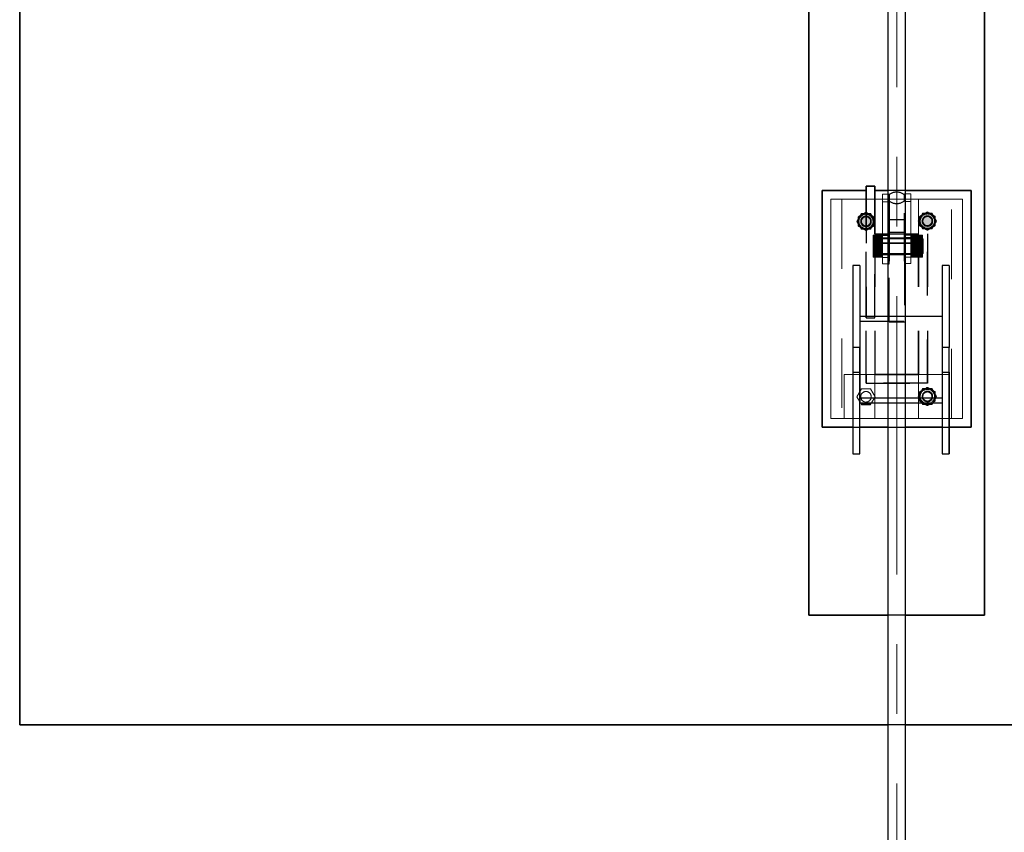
# Model space of a CAD drawing. Header units: metres. Extents: x -3 to 135, y -4 to 27.
# Tile 4 of 81: x 0.56 to 2.81, y 4.15 to 6.01. Entities that reach past the tile are written whole.
import ezdxf

# ---------------------------------------------------------------- set-up
doc = ezdxf.new("R2010")
doc.units = ezdxf.units.M
for name, pattern in [('Rasterlinie', [1.1112499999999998, 0.6349999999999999, -0.15875, 0.15875, -0.15875]), ('Strich', [0.3175, 0.15875, -0.15875]), ('Verdeckt', [0.15, 0.09999999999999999, -0.05])]:
    doc.linetypes.add(name, pattern=pattern)
for name, color, linetype, lineweight in [('_Verdeckte Linien_', 7, 'Strich', 18), ('S-BEAM', 12, 'Continuous', 35), ('S-BEAM-HDLN', 1, 'Verdeckt', 25), ('S-COLS', 52, 'Continuous', 18), ('S-COLS-HDLN', 52, 'Verdeckt', 25), ('S-FNDN', 32, 'Continuous', 35), ('S-FNDN-HDLN', 4, 'Verdeckt', 25), ('S-GRID', 1, 'Continuous', 9), ('Tragwerksverbindungen', 7, 'Continuous', 18)]:
    doc.layers.add(name, color=color, linetype=linetype, lineweight=lineweight)

# ---------------------------------------------------------------- blocks, each defined once
blk = doc.blocks.new('SP-TV-Schraube_Mutter_001 - M24-V5-Fundamente Draufsicht')
at = {"layer": 'Tragwerksverbindungen', "linetype": 'Strich'}
blk.add_hatch(color=142, dxfattribs=at).paths.add_polyline_path([(2.483133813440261, 5.129619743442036), (2.503918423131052, 5.129619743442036), (2.506289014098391, 5.133725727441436), (2.481035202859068, 5.133254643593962)])
at = {"layer": '_Verdeckte Linien_'}
for p, q in [((2.483133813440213, 5.165619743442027), (2.472741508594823, 5.147619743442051)), ((2.503918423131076, 5.165619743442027), (2.483133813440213, 5.165619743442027)), ((2.514310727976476, 5.147619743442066), (2.503918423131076, 5.165619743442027)), ((2.472741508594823, 5.147619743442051), (2.48069983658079, 5.13383551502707)), ((2.506313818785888, 5.133768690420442), (2.514310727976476, 5.147619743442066))]:
    blk.add_line(p, q, dxfattribs=at)
for start, end in [(90, 269.9999999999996), (269.9999999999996, 90)]:
    blk.add_arc((2.493526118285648, 5.147619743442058), 0.01200000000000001, start, end, dxfattribs=at)
at = {"layer": 'Tragwerksverbindungen'}
for p, q in [((2.48072464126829, 5.133792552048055), (2.483133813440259, 5.129619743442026)), ((2.483133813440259, 5.129619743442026), (2.503918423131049, 5.129619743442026)), ((2.503918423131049, 5.129619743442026), (2.506289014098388, 5.133725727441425))]:
    blk.add_line(p, q, dxfattribs=at)
blk = doc.blocks.new('SP-TV-Schraube_Mutter_001 - M24-V13-Fundamente Draufsicht')
at = {"layer": 'Tragwerksverbindungen', "linetype": 'Strich'}
blk.add_hatch(color=142, dxfattribs=at).paths.add_polyline_path([(2.503918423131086, 17.52961974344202), (2.514310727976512, 17.54761974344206), (2.503918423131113, 17.56561974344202), (2.483133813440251, 17.56561974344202), (2.47274150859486, 17.54761974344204), (2.483133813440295, 17.52961974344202)])
at = {"layer": '_Verdeckte Linien_'}
for start, end in [(90, 269.9999999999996), (269.9999999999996, 90)]:
    blk.add_arc((2.493526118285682, 17.54761974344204), 0.01200000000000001, start, end, dxfattribs=at)
at = {"layer": 'Tragwerksverbindungen'}
for p, q in [((2.483133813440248, 17.565619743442), (2.472741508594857, 17.54761974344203)), ((2.503918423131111, 17.565619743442), (2.483133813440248, 17.565619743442)), ((2.51431072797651, 17.54761974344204), (2.503918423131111, 17.565619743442)), ((2.472741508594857, 17.54761974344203), (2.483133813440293, 17.52961974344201)), ((2.503918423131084, 17.52961974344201), (2.51431072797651, 17.54761974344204)), ((2.483133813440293, 17.52961974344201), (2.503918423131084, 17.52961974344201))]:
    blk.add_line(p, q, dxfattribs=at)
blk = doc.blocks.new('SP-TV-Mutter_001 - M24-1093895-Fundamente Draufsicht')
at = {"layer": '_Verdeckte Linien_'}
for centre, radius, start, end in [((0, 0), 0.01620000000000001, 359.9999999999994, 179.9999999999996), ((0, 0), 0.01620000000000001, 180.0000000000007, 359.9999999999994), ((0, 0), 0.01199999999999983, 2.289999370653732e-13, 180), ((0, 0), 0.01199999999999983, 180.0000000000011, 2.035554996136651e-13), ((-2.957745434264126e-20, 0), 0.01037600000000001, 6.679164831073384e-13, 179.9999999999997), ((-2.957745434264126e-20, 0), 0.01037600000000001, 179.9999999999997, 359.9999999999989)]:
    blk.add_arc(centre, radius, start, end, dxfattribs=at)
for points in [[(-0.02078460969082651, 8.036904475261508e-17), (-0.01902888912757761, 0.00304099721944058), (-0.01554111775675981, 0.009081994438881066), (-0.01210068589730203, 0.01504099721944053), (-0.01039230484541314, 0.018)], [(-0.01039230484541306, -0.01800000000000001), (-0.01210068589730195, -0.01504099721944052), (-0.01554111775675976, -0.009081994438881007), (-0.01902888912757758, -0.003040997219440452), (-0.0207846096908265, 8.411431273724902e-17)], [(-0.01039230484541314, 0.018), (-0.006975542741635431, 0.018), (-9.467902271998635e-05, 0.018), (0.00688086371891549, 0.018), (0.01039230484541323, 0.018)], [(0.01039230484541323, 0.018), (0.01210068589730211, 0.01504099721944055), (0.01554111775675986, 0.009081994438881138), (0.01902888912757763, 0.003040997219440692), (0.02078460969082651, 2.247160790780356e-16)], [(0.02078460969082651, 2.263023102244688e-16), (0.0190762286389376, -0.002959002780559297), (0.01563579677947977, -0.00891800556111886), (0.01214802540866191, -0.01495900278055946), (0.01039230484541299, -0.01800000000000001)], [(0.01039230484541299, -0.01800000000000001), (0.006975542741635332, -0.01800000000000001), (9.467902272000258e-05, -0.01800000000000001), (-0.006880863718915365, -0.01800000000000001), (-0.01039230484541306, -0.01800000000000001)]]:
    blk.add_open_spline(points, degree=3, dxfattribs=at)
blk = doc.blocks.new('Rundstahl Träger - RB 36-V14-Fundamente Draufsicht')
at = {"layer": 'S-BEAM', "lineweight": 25}
for p, q in [((2.543526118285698, 21.8057504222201), (2.543526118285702, 17.60123693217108)), ((2.583526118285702, 17.60123693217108), (2.583526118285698, 21.8057504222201))]:
    blk.add_line(p, q, dxfattribs=at)
at = {"layer": 'S-BEAM-HDLN'}
for major_axis, ratio, start_param, end_param in [((0.02000000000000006, 0), 0.6494464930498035, 0.01449183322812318, 3.127100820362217), ((-0.02000000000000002, 4.986045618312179e-16), 0.6494464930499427, 3.135269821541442e-13, 3.141592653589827)]:
    blk.add_ellipse((2.563526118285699, 17.60123693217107), major_axis=major_axis, ratio=ratio, start_param=start_param, end_param=end_param, dxfattribs=at)
blk = doc.blocks.new('Rundstahl Träger - RB 36-V15-Fundamente Draufsicht')
at = {"layer": 'S-BEAM', "lineweight": 25}
for p, q in [((2.543526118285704, 19.23292108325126), (2.543526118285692, 15.61392529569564)), ((2.583526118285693, 15.61392529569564), (2.583526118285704, 19.23292108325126))]:
    blk.add_line(p, q, dxfattribs=at)
for major_axis, ratio, start_param, end_param in [((0.01999999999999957, 0), 0.7505517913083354, 0.01259374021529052, 3.12899891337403), ((0.02000000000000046, 0), 0.7505517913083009, 3.141592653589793, 6.283185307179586)]:
    blk.add_ellipse((2.563526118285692, 15.61392529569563), major_axis=major_axis, ratio=ratio, start_param=start_param, end_param=end_param, dxfattribs=at)
at = {"layer": 'S-BEAM-HDLN'}
for major_axis, ratio, start_param, end_param in [((0.02000000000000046, 0), 0.7505517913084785, 0, 3.141592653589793), ((0.01999999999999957, 0), 0.7505517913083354, 3.154186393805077, 6.270591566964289)]:
    blk.add_ellipse((2.563526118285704, 19.23292108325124), major_axis=major_axis, ratio=ratio, start_param=start_param, end_param=end_param, dxfattribs=at)
blk = doc.blocks.new('Öse2 - Öse2-1135693-Fundamente Draufsicht')
at = {"layer": 'S-COLS'}
for p, q in [((2.531026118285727, 42.25421725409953), (2.531026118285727, 42.27162234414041)), ((2.531026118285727, 42.27162234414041), (2.54352611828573, 42.27162234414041)), ((2.531026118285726, 42.12711538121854), (2.531026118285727, 42.25421725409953)), ((2.54352611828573, 42.25421725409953), (2.531026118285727, 42.25421725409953)), ((2.531026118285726, 42.12711538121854), (2.531026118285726, 42.1127060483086)), ((2.531026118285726, 42.12711538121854), (2.543526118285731, 42.12711538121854)), ((2.531026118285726, 42.12687967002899), (2.531026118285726, 42.11325894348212)), ((2.531026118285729, 42.1127060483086), (2.543526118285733, 42.1127060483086))]:
    blk.add_line(p, q, dxfattribs=at)
at = {"layer": 'S-COLS-HDLN'}
for p, q in [((2.543575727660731, 42.27162234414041), (2.546026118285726, 42.27162234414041)), ((2.546026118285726, 42.27162234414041), (2.546026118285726, 42.25421725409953)), ((2.546026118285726, 42.25421725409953), (2.543575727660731, 42.25421725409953)), ((2.546026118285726, 42.25421725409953), (2.546026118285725, 42.12711538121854)), ((2.531026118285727, 42.17770090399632), (2.546026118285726, 42.17770090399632)), ((2.546026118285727, 42.1709815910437), (2.531026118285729, 42.1709815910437)), ((2.531026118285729, 42.1338815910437), (2.546026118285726, 42.1338815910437)), ((2.543575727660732, 42.12711538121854), (2.546026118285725, 42.12711538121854)), ((2.546026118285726, 42.1127060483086), (2.546026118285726, 42.12711538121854)), ((2.543575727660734, 42.1127060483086), (2.546026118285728, 42.1127060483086))]:
    blk.add_line(p, q, dxfattribs=at)
blk = doc.blocks.new('SP-TV-AP-Rechteck_002 - AP-Rechteck-V25-Fundamente Draufsicht')
at = {"layer": '_Verdeckte Linien_'}
for p, q in [((-0.104049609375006, 0.25), (-0.1199503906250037, 0.25)), ((0.01995039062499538, 0.25), (-0.01995039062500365, 0.25)), ((0.09995039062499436, 0.25), (0.08404960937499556, 0.25)), ((-0.03245039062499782, -0.25), (0.03245039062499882, -0.25))]:
    blk.add_line(p, q, dxfattribs=at)
at = {"layer": 'Tragwerksverbindungen'}
for p, q in [((-0.1200000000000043, 0.25), (-0.15, 0.25)), ((-0.15, 0.25), (-0.15, -0.25)), ((-0.02000000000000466, 0.25), (-0.1040000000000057, 0.25)), ((0.08399999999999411, 0.25), (0.01999999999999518, 0.25)), ((0.15, 0.25), (0.09999999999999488, 0.25)), ((0.15, -0.25), (0.15, 0.25)), ((-0.15, -0.25), (-0.03249999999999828, -0.25)), ((0.03249999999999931, -0.25), (0.15, -0.25))]:
    blk.add_line(p, q, dxfattribs=at)
blk = doc.blocks.new('SP-TV-Schraube_Mutter_001 - M33-V21-Fundamente Draufsicht')
at = {"layer": 'Tragwerksverbindungen', "linetype": 'Strich'}
for points in [[(-0.02499999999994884, 7.363496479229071e-14), (1.082867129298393e-14, 7.363496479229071e-14), (1.082867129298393e-14, 0.02100000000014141), (-0.024999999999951, 0.02100000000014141), (-0.024999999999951, 0.01531941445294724)], [(1.082867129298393e-14, 7.363496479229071e-14), (0.02500000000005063, 7.363496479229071e-14), (0.02500000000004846, 0.02100000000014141), (1.082867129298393e-14, 0.02100000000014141)], [(-0.024999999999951, -0.08510774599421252), (-0.024999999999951, -0.09099999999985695), (1.082867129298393e-14, -0.09099999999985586), (1.082867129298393e-14, -0.06499999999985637), (-0.02499999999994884, -0.06499999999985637)], [(1.082867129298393e-14, -0.09099999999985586), (0.02500000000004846, -0.09099999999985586), (0.02500000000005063, -0.06499999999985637), (1.082867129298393e-14, -0.06499999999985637), (1.082867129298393e-14, -0.08510774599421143)], [(-0.01593777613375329, -0.09315620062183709), (0.01593777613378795, -0.09315620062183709), (0.01593777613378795, -0.09099999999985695), (-0.01593777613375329, -0.09099999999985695)]]:
    blk.add_hatch(color=142, dxfattribs=at).paths.add_polyline_path(points)
at = {"layer": '_Verdeckte Linien_'}
for p, q in [((-0.01649999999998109, 7.255209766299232e-14), (-0.01649999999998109, -0.06499999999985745)), ((0.01650000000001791, -0.06499999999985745), (0.01650000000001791, 7.255209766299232e-14))]:
    blk.add_line(p, q, dxfattribs=at)
at = {"layer": 'Tragwerksverbindungen'}
for p, q in [((-0.02499999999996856, 0.02100000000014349), (-7.825406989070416e-15, 0.0210000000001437)), ((-0.02499999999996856, 0.02100000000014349), (-0.02499999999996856, 7.606718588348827e-14)), ((-7.825406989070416e-15, 7.626509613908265e-14), (-0.02499999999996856, 7.606550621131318e-14)), ((-7.825406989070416e-15, 0.0210000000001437), (0.02500000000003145, 0.02100000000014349)), ((-7.825406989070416e-15, 0.0210000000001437), (-7.825406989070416e-15, 7.626599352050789e-14)), ((0.02500000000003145, 7.606550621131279e-14), (-7.825406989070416e-15, 7.626509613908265e-14)), ((0.02500000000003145, 0.02100000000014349), (0.02500000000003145, 7.606718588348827e-14)), ((-0.02499999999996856, -0.06499999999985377), (-7.199374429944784e-15, -0.06499999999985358)), ((-0.02499999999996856, -0.06499999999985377), (-0.02499999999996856, -0.09099999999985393)), ((-7.199374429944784e-15, -0.06499999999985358), (0.02500000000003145, -0.06499999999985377)), ((-7.199374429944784e-15, -0.06499999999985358), (-7.199374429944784e-15, -0.09099999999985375)), ((0.02500000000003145, -0.06499999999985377), (0.02500000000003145, -0.09099999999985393)), ((-7.199374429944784e-15, -0.09099999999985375), (-0.02499999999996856, -0.09099999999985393)), ((-0.01649999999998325, -0.09099999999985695), (-0.01649999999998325, -0.09315620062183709)), ((-0.0165, -0.09315620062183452), (0.0165, -0.09315620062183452)), ((0.02500000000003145, -0.09099999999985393), (-7.199374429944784e-15, -0.09099999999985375)), ((0.01650000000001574, -0.09315620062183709), (0.01650000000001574, -0.09099999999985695))]:
    blk.add_line(p, q, dxfattribs=at)
blk = doc.blocks.new('Lasche richtig1 - Lasche richtig-1135786-Fundamente Draufsicht')
at = {"layer": 'S-COLS-HDLN'}
for p, q in [((2.581026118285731, 42.21302286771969), (2.54602611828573, 42.21302286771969)), ((2.546026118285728, 42.21302286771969), (2.546026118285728, 42.11859981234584)), ((2.581026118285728, 42.11859981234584), (2.581026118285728, 42.21302286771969)), ((2.546026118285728, 42.18496836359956), (2.581026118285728, 42.18496836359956)), ((2.581026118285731, 42.17094965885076), (2.54602611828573, 42.17094965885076)), ((2.54602611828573, 42.13384965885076), (2.581026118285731, 42.13384965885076)), ((2.546026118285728, 41.9805674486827), (2.546026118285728, 42.11859981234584)), ((2.581026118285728, 42.11859981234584), (2.581026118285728, 41.9805674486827)), ((2.581026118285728, 41.99258668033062), (2.546026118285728, 41.99258668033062)), ((2.546026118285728, 41.9805674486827), (2.581026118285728, 41.9805674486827))]:
    blk.add_line(p, q, dxfattribs=at)
blk = doc.blocks.new('Öse8 - Öse2-1135828-Fundamente Draufsicht')
at = {"layer": 'S-COLS'}
for p, q in [((2.583526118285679, 5.511995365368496), (2.596026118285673, 5.511995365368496)), ((2.596026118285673, 5.511995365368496), (2.596026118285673, 5.494518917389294)), ((2.596026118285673, 5.494518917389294), (2.583526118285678, 5.494518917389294)), ((2.596026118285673, 5.494518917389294), (2.596026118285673, 5.367688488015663)), ((2.583526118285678, 5.367688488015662), (2.596026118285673, 5.367688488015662)), ((2.596026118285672, 5.353279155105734), (2.596026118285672, 5.367688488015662)), ((2.596026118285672, 5.353832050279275), (2.596026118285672, 5.367452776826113)), ((2.583526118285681, 5.35327915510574), (2.596026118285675, 5.35327915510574))]:
    blk.add_line(p, q, dxfattribs=at)
at = {"layer": 'S-COLS-HDLN'}
for p, q in [((2.581026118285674, 5.494518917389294), (2.581026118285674, 5.511995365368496)), ((2.581026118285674, 5.511995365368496), (2.583476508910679, 5.511995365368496)), ((2.581026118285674, 5.367688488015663), (2.581026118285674, 5.494518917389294)), ((2.583476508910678, 5.494518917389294), (2.581026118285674, 5.494518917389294)), ((2.581026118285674, 5.418274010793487), (2.596026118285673, 5.418274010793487)), ((2.596026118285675, 5.411554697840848), (2.581026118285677, 5.411554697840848)), ((2.581026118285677, 5.374454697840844), (2.596026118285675, 5.374454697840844)), ((2.581026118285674, 5.367688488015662), (2.581026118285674, 5.353279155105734)), ((2.581026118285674, 5.367688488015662), (2.583476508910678, 5.367688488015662)), ((2.581026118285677, 5.35327915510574), (2.58347650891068, 5.35327915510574))]:
    blk.add_line(p, q, dxfattribs=at)
blk = doc.blocks.new('SP-TV-Schraube_Mutter_001 - M24-V18-Fundamente Draufsicht')
at = {"layer": 'Tragwerksverbindungen', "linetype": 'Strich'}
blk.add_hatch(color=142, dxfattribs=at).paths.add_polyline_path([(2.643918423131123, 17.53030521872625), (2.654310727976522, 17.54830521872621), (2.643918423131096, 17.56630521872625), (2.623133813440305, 17.56630521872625), (2.61274150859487, 17.54830521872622), (2.623133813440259, 17.53030521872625), (2.641240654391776, 17.53030521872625)])
at = {"layer": '_Verdeckte Linien_'}
for start, end in [(90, 269.9999999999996), (269.9999999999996, 90)]:
    blk.add_arc((2.633526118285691, 17.5483052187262), 0.01200000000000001, start, end, dxfattribs=at)
at = {"layer": 'Tragwerksverbindungen'}
for p, q in [((2.623133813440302, 17.56630521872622), (2.612741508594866, 17.5483052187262)), ((2.643918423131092, 17.56630521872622), (2.623133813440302, 17.56630521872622)), ((2.654310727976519, 17.54830521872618), (2.643918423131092, 17.56630521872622)), ((2.612741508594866, 17.5483052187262), (2.623133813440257, 17.53030521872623)), ((2.643918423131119, 17.53030521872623), (2.654310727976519, 17.54830521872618)), ((2.623133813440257, 17.53030521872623), (2.643918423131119, 17.53030521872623))]:
    blk.add_line(p, q, dxfattribs=at)
blk = doc.blocks.new('SP-TV-Schraube_Mutter_001 - M24-V19-Fundamente Draufsicht')
at = {"layer": 'Tragwerksverbindungen', "linetype": 'Strich'}
blk.add_hatch(color=142, dxfattribs=at).paths.add_polyline_path([(2.641240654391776, 17.13030521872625), (2.643918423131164, 17.13030521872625), (2.645893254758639, 17.13372572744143), (2.621158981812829, 17.13372572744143), (2.623133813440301, 17.13030521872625)])
at = {"layer": '_Verdeckte Linien_'}
for p, q in [((2.623133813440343, 17.16630521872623), (2.612741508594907, 17.14830521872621)), ((2.643918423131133, 17.16630521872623), (2.623133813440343, 17.16630521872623)), ((2.65431072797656, 17.14830521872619), (2.643918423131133, 17.16630521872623)), ((2.612741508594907, 17.14830521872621), (2.621134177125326, 17.13376869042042)), ((2.645918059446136, 17.13376869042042), (2.65431072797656, 17.14830521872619))]:
    blk.add_line(p, q, dxfattribs=at)
for start, end in [(90, 269.9999999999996), (269.9999999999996, 90)]:
    blk.add_arc((2.633526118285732, 17.1483052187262), 0.01200000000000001, start, end, dxfattribs=at)
at = {"layer": 'Tragwerksverbindungen'}
for p, q in [((2.621158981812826, 17.13372572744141), (2.623133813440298, 17.13030521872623)), ((2.643918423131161, 17.13030521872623), (2.645893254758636, 17.13372572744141)), ((2.623133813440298, 17.13030521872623), (2.643918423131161, 17.13030521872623))]:
    blk.add_line(p, q, dxfattribs=at)
blk = doc.blocks.new('SP-TV-Mutter_001 - M24-1128538-Fundamente Draufsicht')
at = {"layer": '_Verdeckte Linien_'}
for centre, radius, start, end in [((0, 0), 0.01620000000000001, 359.9999999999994, 179.9999999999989), ((0, 0), 0.01620000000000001, 180, 359.9999999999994), ((0, 0), 0.01199999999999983, 2.289999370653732e-13, 179.9999999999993), ((0, 0), 0.01199999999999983, 180.0000000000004, 2.035554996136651e-13), ((-2.957745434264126e-20, 0), 0.01037600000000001, 3.244165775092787e-13, 179.9999999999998), ((-2.957745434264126e-20, 0), 0.01037600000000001, 179.9999999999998, 359.9999999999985)]:
    blk.add_arc(centre, radius, start, end, dxfattribs=at)
for points in [[(-0.0207846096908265, -8.459899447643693e-17), (-0.01902888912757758, 0.003040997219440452), (-0.01554111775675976, 0.00908199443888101), (-0.01210068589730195, 0.01504099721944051), (-0.01039230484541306, 0.01800000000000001)], [(-0.01039230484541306, 0.01800000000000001), (-0.006880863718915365, 0.01800000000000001), (9.467902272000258e-05, 0.01800000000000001), (0.006975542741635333, 0.01800000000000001), (0.01039230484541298, 0.01800000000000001)], [(0.01039230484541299, 0.01800000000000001), (0.01214802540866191, 0.01495900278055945), (0.01563579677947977, 0.00891800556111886), (0.0190762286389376, 0.002959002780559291), (0.02078460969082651, -2.260379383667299e-16)], [(-0.01039230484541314, -0.018), (-0.01210068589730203, -0.01504099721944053), (-0.01554111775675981, -0.009081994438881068), (-0.01902888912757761, -0.003040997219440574), (-0.02078460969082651, -8.076560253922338e-17)], [(0.01039230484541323, -0.018), (0.006880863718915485, -0.018), (-9.467902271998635e-05, -0.018), (-0.006975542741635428, -0.018), (-0.01039230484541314, -0.018)], [(0.02078460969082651, -2.263023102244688e-16), (0.01902888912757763, -0.003040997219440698), (0.01554111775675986, -0.009081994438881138), (0.0121006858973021, -0.01504099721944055), (0.01039230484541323, -0.018)]]:
    blk.add_open_spline(points, degree=3, dxfattribs=at)
blk = doc.blocks.new('SP-TV-AP-Rechteck_002 - AP-Rechteck-1128539-Fundamente Draufsicht')
at = {"layer": '_Verdeckte Linien_'}
for p, q in [((0.05, 0.05), (-0.05, 0.05)), ((-0.05, 0.05), (-0.05, -0.05)), ((0.05, -0.05), (0.05, 0.05)), ((-0.05, -0.05), (0.05, -0.05))]:
    blk.add_line(p, q, dxfattribs=at)
blk = doc.blocks.new('SP-TV-AP-Rechteck_002 - AP-Rechteck-1128540-Fundamente Draufsicht')
at = {"layer": '_Verdeckte Linien_'}
for p, q in [((0.125, 0.25), (-0.125, 0.25)), ((-0.125, 0.25), (-0.125, -0.25)), ((0.125, -0.25), (0.125, 0.25)), ((-0.125, -0.25), (0.125, -0.25))]:
    blk.add_line(p, q, dxfattribs=at)

msp = doc.modelspace()

# ---------------------------------------------------------------- linework, layer by layer
at = {"layer": 'S-BEAM', "lineweight": 25}
for p, q in [((2.479526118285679, 5.446861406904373), (2.463526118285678, 5.446861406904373)), ((2.463526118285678, 5.446861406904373), (2.463526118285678, 5.260338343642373)), ((2.479526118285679, 5.446861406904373), (2.479526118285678, 5.260338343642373)), ((2.683526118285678, 5.446861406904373), (2.667526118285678, 5.446861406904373)), ((2.667526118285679, 5.446861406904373), (2.667526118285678, 5.260338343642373)), ((2.683526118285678, 5.446861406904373), (2.683526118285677, 5.260338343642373)), ((2.543526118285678, 5.330730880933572), (2.479526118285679, 5.330730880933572)), ((2.479526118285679, 5.330730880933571), (2.479526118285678, 5.144207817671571)), ((2.667526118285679, 5.330730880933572), (2.583526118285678, 5.330730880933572)), ((2.667526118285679, 5.330730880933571), (2.667526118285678, 5.144207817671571)), ((2.479526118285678, 5.260338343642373), (2.463526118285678, 5.260338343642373)), ((2.463526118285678, 5.260338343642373), (2.463526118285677, 5.017595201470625)), ((2.479526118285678, 5.144207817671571), (2.479526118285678, 5.260338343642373)), ((2.683526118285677, 5.260338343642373), (2.667526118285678, 5.260338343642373)), ((2.667526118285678, 5.260338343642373), (2.667526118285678, 5.144207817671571)), ((2.683526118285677, 5.017595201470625), (2.683526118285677, 5.260338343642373)), ((2.463526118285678, 5.204118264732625), (2.463526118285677, 5.017595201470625)), ((2.683526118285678, 5.204118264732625), (2.683526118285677, 5.017595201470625)), ((2.543526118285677, 5.144207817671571), (2.479526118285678, 5.144207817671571)), ((2.667526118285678, 5.144207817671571), (2.583526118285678, 5.144207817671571)), ((2.479526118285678, 5.017595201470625), (2.479526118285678, 5.133725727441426)), ((2.479526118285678, 5.133725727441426), (2.543526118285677, 5.133725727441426)), ((2.479526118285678, 5.017595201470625), (2.479526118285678, 5.133725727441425)), ((2.583526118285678, 5.133725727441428), (2.667526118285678, 5.133725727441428)), ((2.667526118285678, 5.133725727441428), (2.667526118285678, 5.017595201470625)), ((2.667526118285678, 5.133725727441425), (2.667526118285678, 5.017595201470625)), ((2.463526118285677, 5.017595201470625), (2.479526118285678, 5.017595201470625)), ((2.667526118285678, 5.017595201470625), (2.683526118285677, 5.017595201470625))]:
    msp.add_line(p, q, dxfattribs=at)
at = {"layer": 'S-BEAM-HDLN'}
for p, q in [((2.583476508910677, 5.330730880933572), (2.543575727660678, 5.330730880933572)), ((2.479526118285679, 5.320248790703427), (2.667526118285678, 5.320248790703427)), ((2.463526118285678, 5.204118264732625), (2.479526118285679, 5.204118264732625)), ((2.667526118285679, 5.204118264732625), (2.683526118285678, 5.204118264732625)), ((2.479526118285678, 5.133775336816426), (2.479526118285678, 5.144158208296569)), ((2.479526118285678, 5.144158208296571), (2.479526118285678, 5.133725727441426)), ((2.583476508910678, 5.144207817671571), (2.543575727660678, 5.144207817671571)), ((2.667526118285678, 5.144158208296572), (2.667526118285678, 5.133725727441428)), ((2.667526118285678, 5.144158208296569), (2.667526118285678, 5.133775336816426)), ((2.543575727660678, 5.133725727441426), (2.583476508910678, 5.133725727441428))]:
    msp.add_line(p, q, dxfattribs=at)
at = {"layer": 'S-FNDN'}
for p, q in [((0.5635261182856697, 4.399305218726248), (0.5635261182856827, 8.399305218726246)), ((2.363526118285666, 4.649305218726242), (2.363526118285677, 8.14930521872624)), ((2.763526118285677, 8.14930521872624), (2.763526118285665, 4.649305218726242)), ((2.393526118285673, 5.618305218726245), (2.393526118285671, 5.078305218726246)), ((2.493526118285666, 5.618305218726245), (2.393526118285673, 5.618305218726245)), ((2.513526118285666, 5.627619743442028), (2.493526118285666, 5.627619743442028)), ((2.493526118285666, 5.627619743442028), (2.493526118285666, 5.618305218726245)), ((2.493526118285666, 5.618305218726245), (2.493526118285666, 5.627619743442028)), ((2.493526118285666, 5.627619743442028), (2.513526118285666, 5.627619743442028)), ((2.493526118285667, 5.598305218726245), (2.493526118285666, 5.618305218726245)), ((2.493526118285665, 5.618305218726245), (2.493526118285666, 5.598305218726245)), ((2.493526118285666, 5.598305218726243), (2.493526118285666, 5.618255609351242)), ((2.513526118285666, 5.618305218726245), (2.513526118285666, 5.627619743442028)), ((2.513526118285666, 5.627619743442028), (2.513526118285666, 5.618305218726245)), ((2.513526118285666, 5.618305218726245), (2.513526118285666, 5.598305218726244)), ((2.513526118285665, 5.598305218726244), (2.513526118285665, 5.618305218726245)), ((2.543526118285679, 5.618305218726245), (2.513526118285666, 5.618305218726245)), ((2.513526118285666, 5.618255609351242), (2.513526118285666, 5.598305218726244)), ((2.733526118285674, 5.618305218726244), (2.583526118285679, 5.618305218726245)), ((2.733526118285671, 5.078305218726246), (2.733526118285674, 5.618305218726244)), ((2.393526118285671, 5.078305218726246), (2.463526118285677, 5.078305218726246)), ((2.479526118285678, 5.078305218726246), (2.543526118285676, 5.078305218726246)), ((2.583526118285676, 5.078305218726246), (2.667526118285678, 5.078305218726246)), ((2.683526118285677, 5.078305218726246), (2.733526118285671, 5.078305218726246)), ((2.543526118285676, 4.649305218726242), (2.363526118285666, 4.649305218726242)), ((2.763526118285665, 4.649305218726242), (2.583526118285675, 4.649305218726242)), ((2.543526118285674, 4.399305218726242), (0.5635261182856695, 4.399305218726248)), ((4.563526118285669, 4.399305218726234), (2.583526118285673, 4.399305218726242))]:
    msp.add_line(p, q, dxfattribs=at)
at = {"layer": 'S-FNDN-HDLN'}
for p, q in [((2.583476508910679, 5.618305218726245), (2.543575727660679, 5.618305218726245)), ((2.493526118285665, 5.327619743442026), (2.493526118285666, 5.598255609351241)), ((2.493526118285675, 5.178305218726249), (2.493526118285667, 5.598255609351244)), ((2.493526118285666, 5.598255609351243), (2.49352611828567, 5.327669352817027)), ((2.513526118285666, 5.598255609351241), (2.513526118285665, 5.51906302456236)), ((2.513526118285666, 5.598255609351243), (2.513526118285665, 5.519063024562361)), ((2.513526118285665, 5.519063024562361), (2.513526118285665, 5.598255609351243)), ((2.513526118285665, 5.519063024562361), (2.633526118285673, 5.51906302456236)), ((2.513526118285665, 5.519063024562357), (2.633526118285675, 5.519063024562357)), ((2.633526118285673, 5.519063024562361), (2.633526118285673, 5.518305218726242)), ((2.633526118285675, 5.519063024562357), (2.633526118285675, 5.518305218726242)), ((2.633526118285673, 5.518305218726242), (2.633526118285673, 5.498305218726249)), ((2.633526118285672, 5.178305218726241), (2.633526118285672, 5.518305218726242)), ((2.633526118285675, 5.518255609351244), (2.633526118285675, 5.498305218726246)), ((2.513526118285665, 5.327619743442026), (2.513526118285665, 5.498305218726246)), ((2.513526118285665, 5.498305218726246), (2.613526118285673, 5.498305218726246)), ((2.613526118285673, 5.498305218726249), (2.513526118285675, 5.498305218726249)), ((2.513526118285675, 5.498305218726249), (2.513526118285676, 5.198305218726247)), ((2.613526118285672, 5.198305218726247), (2.613526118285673, 5.498305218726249)), ((2.613526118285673, 5.498305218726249), (2.613526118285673, 5.198305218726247)), ((2.633526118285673, 5.498305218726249), (2.633526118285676, 5.198305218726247)), ((2.633526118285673, 5.498305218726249), (2.633526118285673, 5.198305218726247)), ((2.493526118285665, 5.327619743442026), (2.513526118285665, 5.327619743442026)), ((2.493526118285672, 5.198305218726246), (2.49352611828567, 5.327619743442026)), ((2.493526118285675, 5.178305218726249), (2.493526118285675, 5.198305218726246)), ((2.613526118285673, 5.198305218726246), (2.493526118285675, 5.198305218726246)), ((2.493526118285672, 5.198255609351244), (2.493526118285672, 5.178305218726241)), ((2.513526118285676, 5.198305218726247), (2.613526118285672, 5.198305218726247)), ((2.633526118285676, 5.198305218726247), (2.633526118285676, 5.178305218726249)), ((2.633526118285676, 5.198305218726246), (2.633526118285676, 5.178305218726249)), ((2.633526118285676, 5.178305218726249), (2.493526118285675, 5.178305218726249)), ((2.493526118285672, 5.178305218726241), (2.633526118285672, 5.178305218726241)), ((2.633526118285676, 5.178305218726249), (2.493526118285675, 5.178305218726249)), ((2.463575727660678, 5.078305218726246), (2.479476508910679, 5.078305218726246)), ((2.543575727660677, 5.078305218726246), (2.583476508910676, 5.078305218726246)), ((2.667575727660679, 5.078305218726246), (2.683476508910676, 5.078305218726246)), ((2.583476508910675, 4.649305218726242), (2.543575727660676, 4.649305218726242)), ((2.583476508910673, 4.399305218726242), (2.543575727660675, 4.399305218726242))]:
    msp.add_line(p, q, dxfattribs=at)
at = {"layer": 'S-GRID', "linetype": 'Rasterlinie'}
msp.add_line((2.563526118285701, 25.37964771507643), (2.56352611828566, -0.02293294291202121), dxfattribs=at)

# ---------------------------------------------------------------- block references
at = {"layer": '_Verdeckte Linien_'}
for name, p, rotation in [('SP-TV-AP-Rechteck_002 - AP-Rechteck-V25-Fundamente Draufsicht', (2.563526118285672, 5.348305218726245), 180), ('SP-TV-AP-Rechteck_002 - AP-Rechteck-1128540-Fundamente Draufsicht', (2.563526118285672, 5.348305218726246), 180), ('SP-TV-AP-Rechteck_002 - AP-Rechteck-1128539-Fundamente Draufsicht', (2.563526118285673, 5.548305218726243), 180), ('SP-TV-Mutter_001 - M24-1128538-Fundamente Draufsicht', (2.633526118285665, 5.54830521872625), 89.99999999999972), ('SP-TV-Mutter_001 - M24-1128538-Fundamente Draufsicht', (2.633526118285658, 5.548305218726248), 89.99999999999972), ('SP-TV-Mutter_001 - M24-1093895-Fundamente Draufsicht', (2.493526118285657, 5.547619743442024), 270.0000000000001), ('SP-TV-Mutter_001 - M24-1093895-Fundamente Draufsicht', (2.493526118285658, 5.547619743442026), 270.0000000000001), ('SP-TV-Schraube_Mutter_001 - M33-V21-Fundamente Draufsicht', (2.531026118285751, 5.491066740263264), 89.99999999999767), ('SP-TV-AP-Rechteck_002 - AP-Rechteck-1128539-Fundamente Draufsicht', (2.493526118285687, 5.148305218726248), 180), ('SP-TV-AP-Rechteck_002 - AP-Rechteck-1128539-Fundamente Draufsicht', (2.563526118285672, 5.148305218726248), 180), ('SP-TV-AP-Rechteck_002 - AP-Rechteck-1128539-Fundamente Draufsicht', (2.633526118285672, 5.148305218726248), 180), ('SP-TV-Mutter_001 - M24-1128538-Fundamente Draufsicht', (2.633526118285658, 5.14830521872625), 89.99999999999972), ('SP-TV-Mutter_001 - M24-1128538-Fundamente Draufsicht', (2.633526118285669, 5.148305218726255), 89.99999999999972)]:
    msp.add_blockref(name, p, dxfattribs=dict(at, rotation=rotation))
for name, p in [('SP-TV-Schraube_Mutter_001 - M24-V13-Fundamente Draufsicht', (0, -11.99999999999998)), ('SP-TV-Schraube_Mutter_001 - M24-V18-Fundamente Draufsicht', (0, -11.99999999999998)), ('SP-TV-Schraube_Mutter_001 - M24-V5-Fundamente Draufsicht', (0, 0)), ('SP-TV-Schraube_Mutter_001 - M24-V19-Fundamente Draufsicht', (0, -11.99999999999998))]:
    msp.add_blockref(name, p, dxfattribs=at)
at = {"layer": 'S-BEAM-HDLN'}
for name, p in [('Rundstahl Träger - RB 36-V14-Fundamente Draufsicht', (0, -11.99999999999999)), ('Rundstahl Träger - RB 36-V15-Fundamente Draufsicht', (0, -11.99999999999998))]:
    msp.add_blockref(name, p, dxfattribs=at)
at = {"layer": 'S-COLS-HDLN'}
for name, p in [('Öse2 - Öse2-1135693-Fundamente Draufsicht', (0, -36.66185579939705)), ('Öse8 - Öse2-1135828-Fundamente Draufsicht', (0, 0.09858859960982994)), ('Lasche richtig1 - Lasche richtig-1135786-Fundamente Draufsicht', (0, -36.66185579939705))]:
    msp.add_blockref(name, p, dxfattribs=at)

doc.saveas('drawing.dxf')
